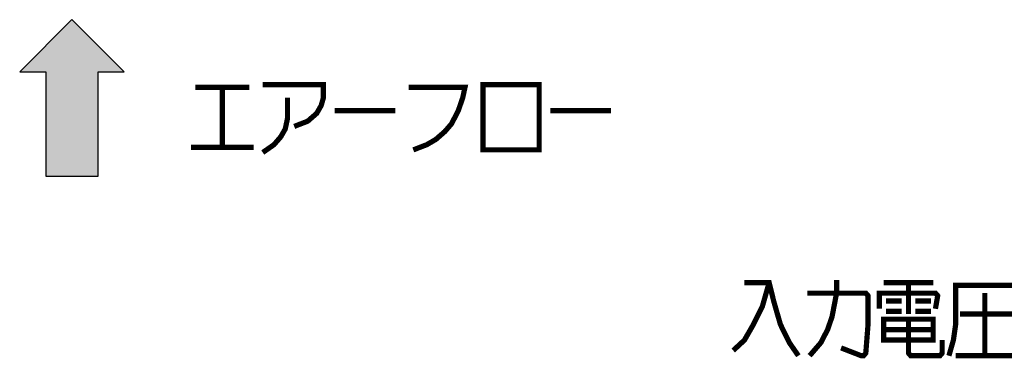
# Model space of a CAD drawing. Extents: x 90 to 1223, y 50 to 821.
# Tile 24 of 34: x 731 to 844, y 663 to 702. Entities that reach past the tile are written whole.
import ezdxf

# ---------------------------------------------------------------- set-up
doc = ezdxf.new("R2010")
doc.units = 0
doc.header["$LTSCALE"] = 69.3
doc.layers.get('0').update_dxf_attribs({"linetype": 'CONTINUOUS'})
doc.layers.add('ALL_NOTE', color=7, linetype='CONTINUOUS')

# ---------------------------------------------------------------- blocks, each defined once
blk = doc.blocks.new('ARROW_BL0', base_point=(737.34, 693.38))
at = {"color": 7, "linetype": 'CONTINUOUS'}
for p, q in [((737.34, 702.38), (731.34, 696.38)), ((743.34, 696.38), (737.34, 702.38)), ((731.34, 696.38), (734.34, 696.38)), ((734.34, 696.38), (734.34, 684.38)), ((740.34, 684.38), (740.34, 696.38)), ((740.34, 696.38), (743.34, 696.38)), ((734.34, 684.38), (740.34, 684.38))]:
    blk.add_line(p, q, dxfattribs=at)
for points in [[(731.34, 696.38), (737.34, 702.38), (734.34, 696.38)], [(737.34, 702.38), (740.34, 684.38), (734.34, 696.38)], [(740.34, 684.38), (737.34, 702.38), (740.34, 696.38)], [(737.34, 702.38), (743.34, 696.38), (740.34, 696.38)], [(740.34, 684.38), (734.34, 684.38), (734.34, 696.38)]]:
    blk.add_solid(points, dxfattribs=at)

msp = doc.modelspace()

# ---------------------------------------------------------------- linework, layer by layer
at = {"color": 2, "linetype": 'CONTINUOUS', "const_width": 0.6}
for points in [[(751.503, 694.608), (757.695, 694.608)], [(754.599, 694.608), (754.599, 687.708)], [(759.243, 694.908), (766.209, 694.908), (766.209, 693.408), (765.951, 692.508), (765.435, 691.608), (764.403, 690.708), (762.855, 690.108)], [(776.013, 694.608), (782.463, 694.608), (782.205, 693.408), (781.689, 691.908), (780.915, 690.408), (780.141, 689.508), (779.109, 688.608), (778.077, 688.008), (776.529, 687.408)], [(784.527, 694.908), (784.527, 687.408), (790.977, 687.408), (790.977, 694.908), (784.527, 694.908)], [(762.081, 693.408), (762.081, 691.008), (761.823, 689.808), (761.307, 688.908), (760.533, 688.008), (759.243, 687.108)], [(767.499, 691.908), (774.465, 691.908)], [(792.267, 691.908), (799.233, 691.908)], [(750.987, 687.708), (758.211, 687.708)]]:
    msp.add_lwpolyline(points, dxfattribs=at)
at = {"layer": 'ALL_NOTE', "color": 2, "linetype": 'CONTINUOUS', "const_width": 0.6}
for points in [[(822.03, 663.734), (823.32, 665.234), (824.094, 666.734), (824.61, 668.234), (825.126, 670.934), (825.126, 672.434)], [(817.386, 672.134), (816.612, 669.434), (815.58, 667.334), (814.548, 665.534), (813.258, 664.334)], [(814.548, 672.134), (817.386, 672.134), (817.902, 670.034), (818.676, 667.334), (819.708, 665.234), (820.74, 663.734)], [(830.544, 672.134), (836.22, 672.134)], [(833.382, 672.134), (833.382, 668.534)], [(838.026, 663.734), (838.542, 665.534), (838.8, 667.334), (838.8, 671.834), (845.508, 671.834)], [(821.772, 670.934), (828.48, 670.934), (828.738, 670.634), (828.738, 667.334), (828.48, 664.034), (828.222, 663.734), (827.964, 663.734), (825.642, 664.634)], [(830.028, 669.134), (830.028, 670.934), (836.478, 670.934), (836.736, 670.634), (836.478, 669.134)], [(842.154, 670.934), (842.154, 663.734)], [(830.802, 670.034), (832.608, 670.034)], [(834.156, 670.034), (835.962, 670.034)], [(830.544, 667.934), (830.544, 665.534), (836.22, 665.534), (836.22, 667.934), (830.544, 667.934)], [(830.802, 668.834), (832.608, 668.834)], [(833.382, 667.934), (833.382, 664.034), (833.64, 663.734), (836.994, 663.734), (837.252, 664.034), (837.252, 665.534)], [(834.156, 668.834), (835.962, 668.834)], [(839.316, 668.534), (845.25, 668.534)], [(830.544, 666.734), (836.22, 666.734)], [(838.8, 663.734), (845.508, 663.734)]]:
    msp.add_lwpolyline(points, dxfattribs=at)

# ---------------------------------------------------------------- block references
at = {"color": 2, "linetype": 'CONTINUOUS'}
msp.add_blockref('ARROW_BL0', (737.335, 693.385), dxfattribs=at)

doc.saveas('drawing.dxf')
